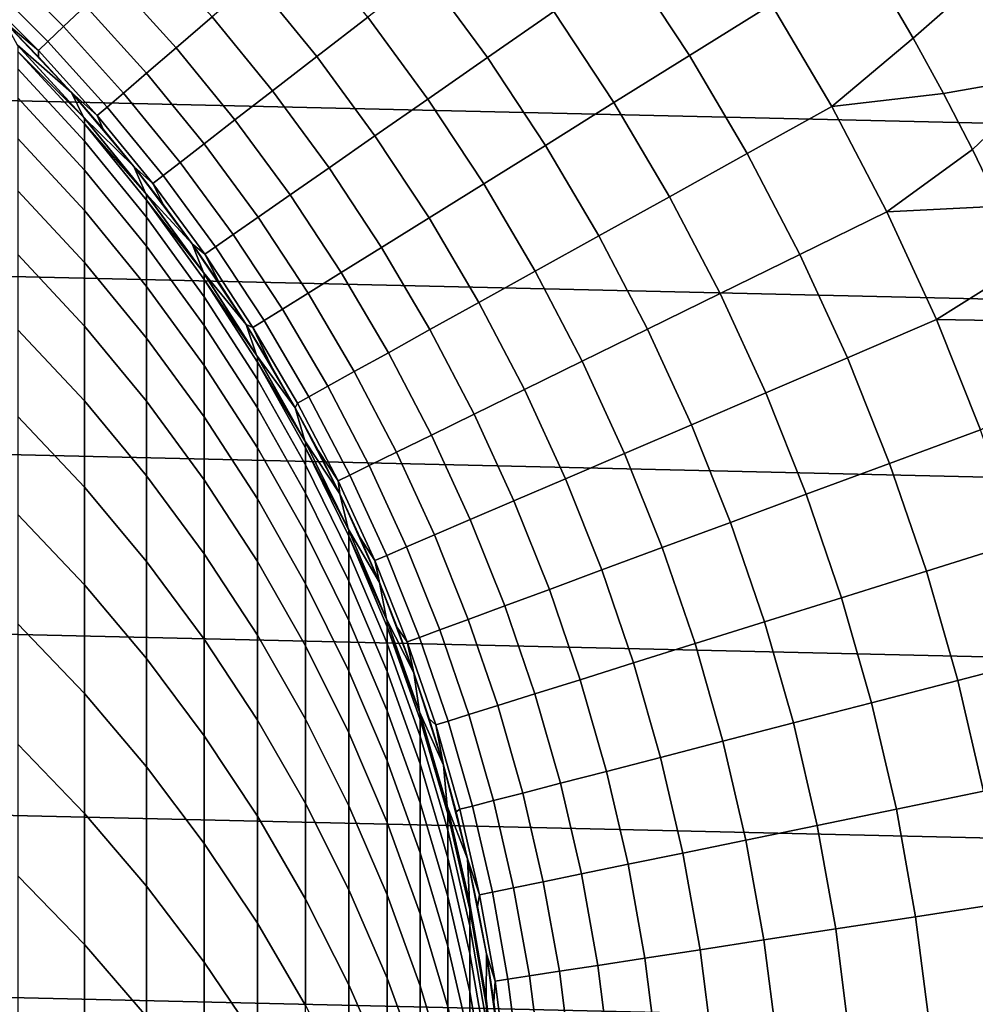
# Model space of a CAD drawing. Header units: metres. Extents: x -28 to 70, y -212 to 28.
# Tile 160 of 239: x 8.59 to 15.23, y 1.66 to 8.5. Entities that reach past the tile are written whole.
import ezdxf

# ---------------------------------------------------------------- set-up
doc = ezdxf.new("R2010")
doc.units = ezdxf.units.M
doc.layers.add('solid_10_261_102_XXX', color=7, linetype='CONTINUOUS')

msp = doc.modelspace()

# ---------------------------------------------------------------- linework, layer by layer
at = {"layer": 'solid_10_261_102_XXX'}
for points in [[(-25.642992, 9.934133, -5), (26.074398, 8.739312, -5), (26.450205, 7.525734, -5), (-26.074398, 8.739312, -5)], [(13.811162, 8.608562, 163.368866), (13.357418, 9.297038, 163.368866), (12.805466, 8.912868, 164.740463), (13.240459, 8.252842, 164.740463)], [(12.298607, 8.560083, 166.13768), (11.84926, 9.17201, 166.13768), (11.405135, 8.828232, 167.558289), (11.83764, 8.239241, 167.558289)], [(9.046175, 8.59903, 174.932922), (8.59903, 9.046175, 174.932922), (8.453828, 8.893422, 176.445908), (8.893422, 8.453828, 176.445908)], [(11.005924, 8.519219, 169.000046), (10.560308, 9.065726, 169.000046), (10.220959, 8.774405, 170.460709), (10.652256, 8.245461, 170.460709)], [(9.925843, 8.521056, 171.937958), (9.481519, 9.012856, 171.937958), (9.242311, 8.785471, 173.429489), (9.675425, 8.30608, 173.429489)], [(13.240459, 8.252842, 164.740463), (12.805466, 8.912868, 164.740463), (12.298607, 8.560083, 166.13768), (12.716383, 7.926182, 166.13768)], [(8.893422, 8.453828, 176.445908), (8.453828, 8.893422, 176.445908), (8.350092, 8.784291, 177.966064), (8.784291, 8.350092, 177.966064)], [(11.83764, 8.239241, 167.558289), (11.405135, 8.828232, 167.558289), (11.005924, 8.519219, 169.000046), (11.42329, 7.950844, 169.000046)], [(15.350835, 8.862808, 160.683807), (14.574348, 8.751477, 162.026337), (14.794849, 8.373317, 162.026337)], [(15.755157, 8.122348, 160.683807), (15.350835, 8.862808, 160.683807), (14.794849, 8.373317, 162.026337), (15.00554, 7.989604, 162.026337)], [(8.784291, 8.350092, 177.966064), (8.350092, 8.784291, 177.966064), (8.287985, 8.718955, 179.490997), (8.718955, 8.287985, 179.490997)], [(9.675425, 8.30608, 173.429489), (9.242311, 8.785471, 173.429489), (9.046175, 8.59903, 174.932922), (9.470098, 8.129812, 174.932922)], [(10.652256, 8.245461, 170.460709), (10.220959, 8.774405, 170.460709), (9.925843, 8.521056, 171.937958), (10.344687, 8.007384, 171.937958)], [(-26.074398, 8.739312, -5), (26.450205, 7.525734, -5), (26.769545, 6.296132, -5), (-26.450205, 7.525734, -5)], [(8.718955, 8.287985, 179.490997), (8.287985, 8.718955, 179.490997), (8.243963, 8.719924, 181), (8.485281, 8.485281, 181)], [(14.794849, 8.373317, 162.026337), (14.574348, 8.751477, 162.026337), (13.811162, 8.608562, 163.368866), (14.229451, 7.89799, 163.368866)], [(9.470098, 8.129812, 174.932922), (9.046175, 8.59903, 174.932922), (8.893422, 8.453828, 176.445908), (9.310186, 7.992533, 176.445908)], [(12.716383, 7.926182, 166.13768), (12.298607, 8.560083, 166.13768), (11.83764, 8.239241, 167.558289), (12.239757, 7.629099, 167.558289)], [(14.229451, 7.89799, 163.368866), (13.811162, 8.608562, 163.368866), (13.240459, 8.252842, 164.740463), (13.641465, 7.571631, 164.740463)], [(8.485281, 8.485281, 193.699997), (8.947706, 7.996159, 193.699997), (8.719924, 8.243963, 181), (8.485281, 8.485281, 181)], [(8.718955, 8.287985, 179.490997), (8.485281, 8.485281, 181), (8.719924, 8.243963, 181)], [(8.485281, 8.485281, 234.709), (8.947662, 7.996207, 234.709), (8.947706, 7.996159, 193.699997), (8.485281, 8.485281, 193.699997)], [(8.947662, 7.996207, 234.709), (8.485281, 8.485281, 234.709), (8.569717, 8.328409, 234.709)], [(10.344687, 8.007384, 171.937958), (9.925843, 8.521056, 171.937958), (9.675425, 8.30608, 173.429489), (10.083702, 7.805367, 173.429489)], [(11.42329, 7.950844, 169.000046), (11.005924, 8.519219, 169.000046), (10.652256, 8.245461, 170.460709), (11.05621, 7.695349, 170.460709)], [(9.310186, 7.992533, 176.445908), (8.893422, 8.453828, 176.445908), (8.784291, 8.350092, 177.966064), (9.195942, 7.894457, 177.966064)], [(9.195942, 7.894457, 177.966064), (8.784291, 8.350092, 177.966064), (8.718955, 8.287985, 179.490997), (9.127544, 7.83574, 179.490997)], [(15.00554, 7.989604, 162.026337), (14.794849, 8.373317, 162.026337), (14.229451, 7.89799, 163.368866)], [(9.031203, 7.825591, 234.709), (8.569717, 8.328409, 234.709), (8.575907, 8.322038, 314.299988), (9.031207, 7.825586, 314.299988)], [(8.947662, 7.996207, 234.709), (8.569717, 8.328409, 234.709), (9.031203, 7.825591, 234.709)], [(8.575907, 8.281621, 317.258789), (9.031207, 7.825586, 314.299988), (8.575907, 8.322038, 314.299988)], [(9.037462, 7.778132, 317.245026), (9.037462, 7.818361, 314.299988), (9.031207, 7.825586, 314.299988), (8.575907, 8.281621, 317.258789)], [(8.575907, 8.281621, 317.258789), (8.575907, 8.1604, 320.215393), (9.037462, 7.657475, 320.187866), (9.037462, 7.778132, 317.245026)], [(9.127544, 7.83574, 179.490997), (8.718955, 8.287985, 179.490997), (8.719924, 8.243963, 181), (8.947706, 7.996159, 181)], [(10.083702, 7.805367, 173.429489), (9.675425, 8.30608, 173.429489), (9.470098, 8.129812, 174.932922), (9.869712, 7.639726, 174.932922)], [(8.947706, 7.996159, 193.699997), (8.947706, 7.996159, 181), (8.719924, 8.243963, 181)], [(11.05621, 7.695349, 170.460709), (10.652256, 8.245461, 170.460709), (10.344687, 8.007384, 171.937958), (10.736978, 7.473157, 171.937958)], [(12.239757, 7.629099, 167.558289), (11.83764, 8.239241, 167.558289), (11.42329, 7.950844, 169.000046), (11.811332, 7.36206, 169.000046)], [(13.641465, 7.571631, 164.740463), (13.240459, 8.252842, 164.740463), (12.716383, 7.926182, 166.13768), (13.101516, 7.271935, 166.13768)], [(8.575907, 8.1604, 320.215393), (8.575907, 7.958466, 323.167542), (9.037462, 7.45648, 323.126312), (9.037462, 7.657475, 320.187866)], [(9.869712, 7.639726, 174.932922), (9.470098, 8.129812, 174.932922), (9.310186, 7.992533, 176.445908), (9.703053, 7.510722, 176.445908)], [(15.755157, 8.122348, 160.683807), (15.00554, 7.989604, 162.026337), (15.206281, 7.600595, 162.026337)], [(16.123789, 7.363487, 160.683807), (15.755157, 8.122348, 160.683807), (15.206281, 7.600595, 162.026337), (15.396938, 7.206545, 162.026337)], [(10.736978, 7.473157, 171.937958), (10.344687, 8.007384, 171.937958), (10.083702, 7.805367, 173.429489), (10.466095, 7.284617, 173.429489)], [(8.575907, 7.958466, 323.167542), (8.575907, 7.67597, 326.113098), (9.037462, 7.175297, 326.058167), (9.037462, 7.45648, 323.126312)], [(8.947662, 7.996207, 234.709), (9.382021, 7.481825, 234.709), (9.381978, 7.481878, 193.699997), (8.947706, 7.996159, 193.699997)], [(9.382021, 7.481825, 234.709), (8.947662, 7.996207, 234.709), (9.031203, 7.825591, 234.709)], [(8.947706, 7.996159, 193.699997), (9.381978, 7.481878, 193.699997), (9.168448, 7.742064, 181), (8.947706, 7.996159, 181)], [(9.127544, 7.83574, 179.490997), (8.947706, 7.996159, 181), (9.168448, 7.742064, 181)], [(9.703053, 7.510722, 176.445908), (9.310186, 7.992533, 176.445908), (9.195942, 7.894457, 177.966064), (9.583987, 7.418558, 177.966064)], [(11.811332, 7.36206, 169.000046), (11.42329, 7.950844, 169.000046), (11.05621, 7.695349, 170.460709), (11.431783, 7.125484, 170.460709)], [(15.206281, 7.600595, 162.026337), (15.00554, 7.989604, 162.026337), (14.229451, 7.89799, 163.368866), (14.611215, 7.167143, 163.368866)], [(9.583987, 7.418558, 177.966064), (9.195942, 7.894457, 177.966064), (9.127544, 7.83574, 179.490997), (9.512703, 7.36338, 179.490997)], [(13.101516, 7.271935, 166.13768), (12.716383, 7.926182, 166.13768), (12.239757, 7.629099, 167.558289), (12.610455, 6.999373, 167.558289)], [(14.611215, 7.167143, 163.368866), (14.229451, 7.89799, 163.368866), (13.641465, 7.571631, 164.740463), (14.007453, 6.870984, 164.740463)], [(9.46323, 7.297237, 234.709), (9.031203, 7.825591, 234.709), (9.037462, 7.818361, 314.299988), (9.463232, 7.297242, 314.299988)], [(9.031203, 7.825591, 234.709), (9.031207, 7.825586, 314.299988), (9.037462, 7.818361, 314.299988)], [(9.382021, 7.481825, 234.709), (9.031203, 7.825591, 234.709), (9.46323, 7.297237, 234.709)], [(9.037462, 7.778132, 317.245026), (9.463232, 7.297242, 314.299988), (9.037462, 7.818361, 314.299988)], [(9.512703, 7.36338, 179.490997), (9.127544, 7.83574, 179.490997), (9.168448, 7.742064, 181), (9.381978, 7.481878, 181)], [(10.466095, 7.284617, 173.429489), (10.083702, 7.805367, 173.429489), (9.869712, 7.639726, 174.932922), (10.24399, 7.130027, 174.932922)], [(9.469481, 7.2491, 317.230591), (9.469481, 7.289132, 314.299988), (9.463232, 7.297242, 314.299988), (9.037462, 7.778132, 317.245026)], [(9.037462, 7.778132, 317.245026), (9.037462, 7.657475, 320.187866), (9.469481, 7.129035, 320.158966), (9.469481, 7.2491, 317.230591)], [(9.381978, 7.481878, 193.699997), (9.381978, 7.481878, 181), (9.168448, 7.742064, 181)], [(8.575907, 7.67597, 326.113098), (8.575907, 7.313121, 329.049835), (9.037462, 6.814135, 328.981262), (9.037462, 7.175297, 326.058167)], [(11.431783, 7.125484, 170.460709), (11.05621, 7.695349, 170.460709), (10.736978, 7.473157, 171.937958), (11.101706, 6.919746, 171.937958)], [(9.037462, 7.657475, 320.187866), (9.037462, 7.45648, 323.126312), (9.469481, 6.929026, 323.083008), (9.469481, 7.129035, 320.158966)], [(10.24399, 7.130027, 174.932922), (9.869712, 7.639726, 174.932922), (9.703053, 7.510722, 176.445908), (10.071011, 7.00963, 176.445908)], [(12.610455, 6.999373, 167.558289), (12.239757, 7.629099, 167.558289), (11.811332, 7.36206, 169.000046), (12.169054, 6.754376, 169.000046)], [(15.396938, 7.206545, 162.026337), (15.206281, 7.600595, 162.026337), (14.611215, 7.167143, 163.368866)], [(14.007453, 6.870984, 164.740463), (13.641465, 7.571631, 164.740463), (13.101516, 7.271935, 166.13768), (13.453018, 6.59902, 166.13768)], [(-26.450205, 7.525734, -5), (26.769545, 6.296132, -5), (27.031759, 5.053116, -5), (-26.769545, 6.296132, -5)], [(9.381978, 7.481878, 193.699997), (9.786731, 6.944056, 193.699997), (9.588126, 7.215805, 181), (9.381978, 7.481878, 181)], [(9.512703, 7.36338, 179.490997), (9.381978, 7.481878, 181), (9.588126, 7.215805, 181)], [(9.382021, 7.481825, 234.709), (9.786657, 6.944153, 234.709), (9.786731, 6.944056, 193.699997), (9.381978, 7.481878, 193.699997)], [(9.786657, 6.944153, 234.709), (9.382021, 7.481825, 234.709), (9.46323, 7.297237, 234.709)], [(10.071011, 7.00963, 176.445908), (9.703053, 7.510722, 176.445908), (9.583987, 7.418558, 177.966064), (9.94743, 6.923615, 177.966064)], [(11.101706, 6.919746, 171.937958), (10.736978, 7.473157, 171.937958), (10.466095, 7.284617, 173.429489), (10.821622, 6.745169, 173.429489)], [(9.037462, 7.45648, 323.126312), (9.037462, 7.175297, 326.058167), (9.469481, 6.649223, 326.000458), (9.469481, 6.929026, 323.083008)], [(9.94743, 6.923615, 177.966064), (9.583987, 7.418558, 177.966064), (9.512703, 7.36338, 179.490997), (9.873443, 6.872119, 179.490997)], [(9.873443, 6.872119, 179.490997), (9.512703, 7.36338, 179.490997), (9.588126, 7.215805, 181), (9.786731, 6.944056, 181)], [(12.169054, 6.754376, 169.000046), (11.811332, 7.36206, 169.000046), (11.431783, 7.125484, 170.460709), (11.778009, 6.537329, 170.460709)], [(8.575907, 7.313121, 329.049835), (8.575907, 6.870191, 331.975586), (9.037462, 6.373265, 331.893402), (9.037462, 6.814135, 328.981262)], [(9.46323, 7.297237, 234.709), (9.463232, 7.297242, 314.299988), (9.469481, 7.289132, 314.299988)], [(9.864388, 6.745101, 234.709), (9.46323, 7.297237, 234.709), (9.469481, 7.289132, 314.299988), (9.864389, 6.745097, 314.299988)], [(9.786657, 6.944153, 234.709), (9.46323, 7.297237, 234.709), (9.864388, 6.745101, 234.709)], [(9.469481, 7.2491, 317.230591), (9.864389, 6.745097, 314.299988), (9.469481, 7.289132, 314.299988)], [(10.821622, 6.745169, 173.429489), (10.466095, 7.284617, 173.429489), (10.24399, 7.130027, 174.932922), (10.591971, 6.602026, 174.932922)], [(13.453018, 6.59902, 166.13768), (13.101516, 7.271935, 166.13768), (12.610455, 6.999373, 167.558289), (12.948782, 6.351681, 167.558289)], [(9.870549, 6.696253, 317.215485), (9.870549, 6.736078, 314.299988), (9.864389, 6.745097, 314.299988), (9.469481, 7.2491, 317.230591)], [(9.469481, 7.2491, 317.230591), (9.469481, 7.129035, 320.158966), (9.870549, 6.576807, 320.128784), (9.870549, 6.696253, 317.215485)], [(9.786731, 6.944056, 193.699997), (9.786731, 6.944056, 181), (9.588126, 7.215805, 181)], [(15.577388, 6.807716, 162.026337), (15.396938, 7.206545, 162.026337), (14.611215, 7.167143, 163.368866), (14.955471, 6.417898, 163.368866)], [(9.037462, 7.175297, 326.058167), (9.037462, 6.814135, 328.981262), (9.469481, 6.289834, 328.90921), (9.469481, 6.649223, 326.000458)], [(9.469481, 7.129035, 320.158966), (9.469481, 6.929026, 323.083008), (9.870549, 6.37783, 323.03772), (9.870549, 6.576807, 320.128784)], [(10.591971, 6.602026, 174.932922), (10.24399, 7.130027, 174.932922), (10.071011, 7.00963, 176.445908), (10.413116, 6.490545, 176.445908)], [(11.778009, 6.537329, 170.460709), (11.431783, 7.125484, 170.460709), (11.101706, 6.919746, 171.937958), (11.437936, 6.348573, 171.937958)], [(14.955471, 6.417898, 163.368866), (14.611215, 7.167143, 163.368866), (14.007453, 6.870984, 164.740463), (14.337484, 6.152699, 164.740463)], [(10.413116, 6.490545, 176.445908), (10.071011, 7.00963, 176.445908), (9.94743, 6.923615, 177.966064), (10.285337, 6.4109, 177.966064)], [(12.948782, 6.351681, 167.558289), (12.610455, 6.999373, 167.558289), (12.169054, 6.754376, 169.000046), (12.495539, 6.129354, 169.000046)], [(9.469481, 6.929026, 323.083008), (9.469481, 6.649223, 326.000458), (9.870549, 6.099469, 325.940155), (9.870549, 6.37783, 323.03772)], [(9.786657, 6.944153, 234.709), (10.160706, 6.38436, 234.709), (10.16069, 6.384385, 193.699997), (9.786731, 6.944056, 193.699997)], [(10.160706, 6.38436, 234.709), (9.786657, 6.944153, 234.709), (9.864388, 6.745101, 234.709)], [(9.786731, 6.944056, 193.699997), (10.16069, 6.384385, 193.699997), (9.977635, 6.666843, 181), (9.786731, 6.944056, 181)], [(9.873443, 6.872119, 179.490997), (9.786731, 6.944056, 181), (9.977635, 6.666843, 181)], [(10.285337, 6.4109, 177.966064), (9.94743, 6.923615, 177.966064), (9.873443, 6.872119, 179.490997), (10.208838, 6.363217, 179.490997)], [(11.437936, 6.348573, 171.937958), (11.101706, 6.919746, 171.937958), (10.821622, 6.745169, 173.429489), (11.149369, 6.188405, 173.429489)], [(8.575907, 6.870191, 331.975586), (8.575907, 6.347511, 334.888123), (9.037462, 5.853015, 334.792389), (9.037462, 6.373265, 331.893402)], [(10.208838, 6.363217, 179.490997), (9.873443, 6.872119, 179.490997), (9.977635, 6.666843, 181), (10.16069, 6.384385, 181)], [(14.337484, 6.152699, 164.740463), (14.007453, 6.870984, 164.740463), (13.453018, 6.59902, 166.13768), (13.769986, 5.909166, 166.13768)], [(9.037462, 6.814135, 328.981262), (9.037462, 6.373265, 331.893402), (9.469481, 5.851129, 331.807037), (9.469481, 6.289834, 328.90921)], [(15.747507, 6.404374, 162.026337), (15.577388, 6.807716, 162.026337), (14.955471, 6.417898, 163.368866)], [(10.233386, 6.170917, 234.709), (9.864388, 6.745101, 234.709), (9.870549, 6.736078, 314.299988), (10.233371, 6.170949, 314.299988)], [(9.864388, 6.745101, 234.709), (9.864389, 6.745097, 314.299988), (9.870549, 6.736078, 314.299988)], [(10.160706, 6.38436, 234.709), (9.864388, 6.745101, 234.709), (10.233386, 6.170917, 234.709)], [(9.870549, 6.696253, 317.215485), (10.233371, 6.170949, 314.299988), (9.870549, 6.736078, 314.299988)], [(11.149369, 6.188405, 173.429489), (10.821622, 6.745169, 173.429489), (10.591971, 6.602026, 174.932922), (10.912764, 6.057078, 174.932922)], [(12.495539, 6.129354, 169.000046), (12.169054, 6.754376, 169.000046), (11.778009, 6.537329, 170.460709), (12.094003, 5.932392, 170.460709)], [(9.469481, 6.649223, 326.000458), (9.469481, 6.289834, 328.90921), (9.870549, 5.741933, 328.833893), (9.870549, 6.099469, 325.940155)], [(10.239358, 6.121399, 317.199768), (10.239358, 6.16101, 314.299988), (10.233371, 6.170949, 314.299988), (9.870549, 6.696253, 317.215485)], [(9.870549, 6.696253, 317.215485), (9.870549, 6.576807, 320.128784), (10.239358, 6.002597, 320.097382), (10.239358, 6.121399, 317.199768)], [(10.16069, 6.384385, 193.699997), (10.16069, 6.384385, 181), (9.977635, 6.666843, 181)], [(9.870549, 6.576807, 320.128784), (9.870549, 6.37783, 323.03772), (10.239358, 5.804691, 322.990631), (10.239358, 6.002597, 320.097382)], [(10.912764, 6.057078, 174.932922), (10.591971, 6.602026, 174.932922), (10.413116, 6.490545, 176.445908), (10.728492, 5.954799, 176.445908)], [(13.769986, 5.909166, 166.13768), (13.453018, 6.59902, 166.13768), (12.948782, 6.351681, 167.558289), (13.25387, 5.687684, 167.558289)], [(12.094003, 5.932392, 170.460709), (11.778009, 6.537329, 170.460709), (11.437936, 6.348573, 171.937958), (11.744805, 5.761102, 171.937958)], [(10.728492, 5.954799, 176.445908), (10.413116, 6.490545, 176.445908), (10.285337, 6.4109, 177.966064), (10.596844, 5.881728, 177.966064)], [(9.037462, 6.373265, 331.893402), (9.037462, 5.853015, 334.792389), (9.469481, 5.333432, 334.691803), (9.469481, 5.851129, 331.807037)], [(9.870549, 6.37783, 323.03772), (9.870549, 6.099469, 325.940155), (10.239358, 5.52783, 325.877441), (10.239358, 5.804691, 322.990631)], [(10.16069, 6.384385, 193.699997), (10.502681, 5.804626, 193.699997), (10.335752, 6.096904, 181), (10.16069, 6.384385, 181)], [(10.208838, 6.363217, 179.490997), (10.16069, 6.384385, 181), (10.335752, 6.096904, 181)], [(10.160706, 6.38436, 234.709), (10.502658, 5.804667, 234.709), (10.502681, 5.804626, 193.699997), (10.16069, 6.384385, 193.699997)], [(10.502658, 5.804667, 234.709), (10.160706, 6.38436, 234.709), (10.233386, 6.170917, 234.709)], [(10.596844, 5.881728, 177.966064), (10.285337, 6.4109, 177.966064), (10.208838, 6.363217, 179.490997), (10.518025, 5.837981, 179.490997)], [(10.208838, 6.363217, 179.490997), (10.335752, 6.096904, 181), (10.502681, 5.804626, 181), (10.518025, 5.837981, 179.490997)], [(15.261337, 5.652179, 163.368866), (14.955471, 6.417898, 163.368866), (14.337484, 6.152699, 164.740463), (14.630712, 5.418621, 164.740463)], [(15.907186, 5.996786, 162.026337), (15.747507, 6.404374, 162.026337), (14.955471, 6.417898, 163.368866), (15.261337, 5.652179, 163.368866)], [(-26.769545, 6.296132, -5), (27.031759, 5.053116, -5), (27.236292, 3.799254, -5), (-27.031759, 5.053116, -5)], [(8.575907, 6.347511, 334.888123), (8.575907, 5.74547, 337.785309), (9.037462, 5.253774, 337.676086), (9.037462, 5.853015, 334.792389)], [(11.744805, 5.761102, 171.937958), (11.437936, 6.348573, 171.937958), (11.149369, 6.188405, 173.429489), (11.448497, 5.615756, 173.429489)], [(13.25387, 5.687684, 167.558289), (12.948782, 6.351681, 167.558289), (12.495539, 6.129354, 169.000046), (12.789948, 5.488599, 169.000046)], [(9.469481, 6.289834, 328.90921), (9.469481, 5.851129, 331.807037), (9.870549, 5.305488, 331.716797), (9.870549, 5.741933, 328.833893)], [(10.233386, 6.170917, 234.709), (10.233371, 6.170949, 314.299988), (10.239358, 6.16101, 314.299988)], [(10.568969, 5.576684, 234.709), (10.233386, 6.170917, 234.709), (10.239358, 6.16101, 314.299988), (10.568974, 5.576674, 314.299988)], [(10.502658, 5.804667, 234.709), (10.233386, 6.170917, 234.709), (10.568969, 5.576684, 234.709)], [(10.239358, 6.121399, 317.199768), (10.568974, 5.576674, 314.299988), (10.239358, 6.16101, 314.299988)], [(11.448497, 5.615756, 173.429489), (11.149369, 6.188405, 173.429489), (10.912764, 6.057078, 174.932922), (11.205544, 5.496582, 174.932922)], [(9.870549, 6.099469, 325.940155), (9.870549, 5.741933, 328.833893), (10.239358, 5.17222, 328.755585), (10.239358, 5.52783, 325.877441)], [(10.574701, 5.526416, 317.183502), (10.574701, 5.565805, 314.299988), (10.568974, 5.576674, 314.299988), (10.239358, 6.121399, 317.199768)], [(10.239358, 6.121399, 317.199768), (10.239358, 6.002597, 320.097382), (10.574701, 5.40828, 320.06488), (10.574701, 5.526416, 317.183502)], [(10.502681, 5.804626, 193.699997), (10.502681, 5.804626, 181), (10.335752, 6.096904, 181)], [(12.789948, 5.488599, 169.000046), (12.495539, 6.129354, 169.000046), (12.094003, 5.932392, 170.460709), (12.378951, 5.312226, 170.460709)], [(14.630712, 5.418621, 164.740463), (14.337484, 6.152699, 164.740463), (13.769986, 5.909166, 166.13768), (14.051606, 5.204144, 166.13768)], [(11.205544, 5.496582, 174.932922), (10.912764, 6.057078, 174.932922), (10.728492, 5.954799, 176.445908), (11.016328, 5.403767, 176.445908)], [(10.239358, 6.002597, 320.097382), (10.239358, 5.804691, 322.990631), (10.574701, 5.211484, 322.941925), (10.574701, 5.40828, 320.06488)], [(11.016328, 5.403767, 176.445908), (10.728492, 5.954799, 176.445908), (10.596844, 5.881728, 177.966064), (10.881147, 5.337458, 177.966064)], [(12.378951, 5.312226, 170.460709), (12.094003, 5.932392, 170.460709), (11.744805, 5.761102, 171.937958), (12.021526, 5.158843, 171.937958)], [(14.051606, 5.204144, 166.13768), (13.769986, 5.909166, 166.13768), (13.25387, 5.687684, 167.558289), (13.524935, 5.009086, 167.558289)], [(9.037462, 5.853015, 334.792389), (9.037462, 5.253774, 337.676086), (9.469481, 4.737133, 337.561371), (9.469481, 5.333432, 334.691803)], [(9.469481, 5.851129, 331.807037), (9.469481, 5.333432, 334.691803), (9.870549, 4.790461, 334.5867), (9.870549, 5.305488, 331.716797)], [(10.800215, 5.297758, 179.490997), (10.518025, 5.837981, 179.490997), (10.502681, 5.804626, 181), (10.661347, 5.507782, 181)], [(10.881147, 5.337458, 177.966064), (10.596844, 5.881728, 177.966064), (10.518025, 5.837981, 179.490997), (10.800215, 5.297758, 179.490997)], [(10.239358, 5.804691, 322.990631), (10.239358, 5.52783, 325.877441), (10.574701, 4.936175, 325.812531), (10.574701, 5.211484, 322.941925)], [(10.502658, 5.804667, 234.709), (10.811626, 5.206594, 234.709), (10.811626, 5.206605, 193.699997), (10.502681, 5.804626, 193.699997)], [(10.811626, 5.206594, 234.709), (10.502658, 5.804667, 234.709), (10.568969, 5.576684, 234.709)], [(10.502681, 5.804626, 193.699997), (10.811626, 5.206605, 193.699997), (10.661347, 5.507782, 181), (10.502681, 5.804626, 181)], [(12.021526, 5.158843, 171.937958), (11.744805, 5.761102, 171.937958), (11.448497, 5.615756, 173.429489), (11.718236, 5.028691, 173.429489)], [(8.575907, 5.74547, 337.785309), (8.575907, 5.064518, 340.664948), (9.037462, 4.575988, 340.542358), (9.037462, 5.253774, 337.676086)], [(9.870549, 5.741933, 328.833893), (9.870549, 5.305488, 331.716797), (10.239358, 4.738127, 331.622955), (10.239358, 5.17222, 328.755585)], [(13.524935, 5.009086, 167.558289), (13.25387, 5.687684, 167.558289), (12.789948, 5.488599, 169.000046), (13.051525, 4.833754, 169.000046)], [(11.718236, 5.028691, 173.429489), (11.448497, 5.615756, 173.429489), (11.205544, 5.496582, 174.932922), (11.469559, 4.921975, 174.932922)], [(15.528028, 4.87195, 163.368866), (15.261337, 5.652179, 163.368866), (14.630712, 5.418621, 164.740463), (14.886381, 4.670632, 164.740463)], [(10.870113, 4.964183, 234.709), (10.568969, 5.576684, 234.709), (10.574701, 5.565805, 314.299988), (10.870102, 4.96421, 314.299988)], [(10.568969, 5.576684, 234.709), (10.568974, 5.576674, 314.299988), (10.574701, 5.565805, 314.299988)], [(10.811626, 5.206594, 234.709), (10.568969, 5.576684, 234.709), (10.870113, 4.964183, 234.709)], [(10.574701, 5.526416, 317.183502), (10.870102, 4.96421, 314.299988), (10.574701, 5.565805, 314.299988)], [(10.239358, 5.52783, 325.877441), (10.239358, 5.17222, 328.755585), (10.574701, 4.58256, 328.67453), (10.574701, 4.936175, 325.812531)], [(10.875484, 4.913249, 317.166748), (10.875484, 4.952409, 314.299988), (10.870102, 4.96421, 314.299988), (10.574701, 5.526416, 317.183502)], [(10.574701, 5.526416, 317.183502), (10.574701, 5.40828, 320.06488), (10.875484, 4.7958, 320.031372), (10.875484, 4.913249, 317.166748)], [(10.811626, 5.206605, 193.699997), (10.811626, 5.206605, 181), (10.661347, 5.507782, 181)], [(10.800215, 5.297758, 179.490997), (10.661347, 5.507782, 181), (10.811626, 5.206605, 181)], [(11.469559, 4.921975, 174.932922), (11.205544, 5.496582, 174.932922), (11.016328, 5.403767, 176.445908), (11.275885, 4.838863, 176.445908)], [(13.051525, 4.833754, 169.000046), (12.789948, 5.488599, 169.000046), (12.378951, 5.312226, 170.460709), (12.632123, 4.678424, 170.460709)], [(10.574701, 5.40828, 320.06488), (10.574701, 5.211484, 322.941925), (10.875484, 4.600147, 322.891693), (10.875484, 4.7958, 320.031372)], [(14.886381, 4.670632, 164.740463), (14.630712, 5.418621, 164.740463), (14.051606, 5.204144, 166.13768), (14.297157, 4.485762, 166.13768)], [(11.137519, 4.779486, 177.966064), (10.881147, 5.337458, 177.966064), (10.800215, 5.297758, 179.490997), (11.05468, 4.743937, 179.490997)], [(11.275885, 4.838863, 176.445908), (11.016328, 5.403767, 176.445908), (10.881147, 5.337458, 177.966064), (11.137519, 4.779486, 177.966064)], [(9.469481, 5.333432, 334.691803), (9.469481, 4.737133, 337.561371), (9.870549, 4.197234, 337.441437), (9.870549, 4.790461, 334.5867)], [(9.870549, 5.305488, 331.716797), (9.870549, 4.790461, 334.5867), (10.239358, 4.225874, 334.477386), (10.239358, 4.738127, 331.622955)], [(11.05468, 4.743937, 179.490997), (10.800215, 5.297758, 179.490997), (10.811626, 5.206605, 181), (10.953399, 4.901331, 181)], [(12.632123, 4.678424, 170.460709), (12.378951, 5.312226, 170.460709), (12.021526, 5.158843, 171.937958), (12.267388, 4.543342, 171.937958)], [(9.037462, 5.253774, 337.676086), (9.037462, 4.575988, 340.542358), (9.469481, 4.062674, 340.413544), (9.469481, 4.737133, 337.561371)], [(10.574701, 5.211484, 322.941925), (10.574701, 4.936175, 325.812531), (10.875484, 4.326438, 325.745636), (10.875484, 4.600147, 322.891693)], [(10.811626, 5.206605, 193.699997), (11.086555, 4.592201, 193.699997), (10.953399, 4.901331, 181), (10.811626, 5.206605, 181)], [(10.811626, 5.206594, 234.709), (11.086555, 4.592202, 234.709), (11.086555, 4.592201, 193.699997), (10.811626, 5.206605, 193.699997)], [(11.086555, 4.592202, 234.709), (10.811626, 5.206594, 234.709), (10.870113, 4.964183, 234.709)], [(14.297157, 4.485762, 166.13768), (14.051606, 5.204144, 166.13768), (13.524935, 5.009086, 167.558289), (13.761282, 4.31763, 167.558289)], [(10.239358, 5.17222, 328.755585), (10.239358, 4.738127, 331.622955), (10.574701, 4.1509, 331.525818), (10.574701, 4.58256, 328.67453)], [(12.267388, 4.543342, 171.937958), (12.021526, 5.158843, 171.937958), (11.718236, 5.028691, 173.429489), (11.957895, 4.428718, 173.429489)], [(8.575907, 5.064518, 340.664948), (8.575907, 4.305163, 343.524933), (9.037462, 3.820164, 343.389038), (9.037462, 4.575988, 340.542358)], [(-27.031759, 5.053116, -5), (27.236292, 3.799254, -5), (27.38269, 2.537377, -5), (-27.236292, 3.799254, -5)], [(11.957895, 4.428718, 173.429489), (11.718236, 5.028691, 173.429489), (11.469559, 4.921975, 174.932922), (11.704131, 4.334734, 174.932922)], [(13.761282, 4.31763, 167.558289), (13.524935, 5.009086, 167.558289), (13.051525, 4.833754, 169.000046), (13.279599, 4.166501, 169.000046)], [(10.574701, 4.936175, 325.812531), (10.574701, 4.58256, 328.67453), (10.875484, 3.974877, 328.591003), (10.875484, 4.326438, 325.745636)], [(10.870113, 4.964183, 234.709), (10.870102, 4.96421, 314.299988), (10.875484, 4.952409, 314.299988)], [(11.135792, 4.335507, 234.709), (10.870113, 4.964183, 234.709), (10.875484, 4.952409, 314.299988), (11.135776, 4.335552, 314.299988)], [(11.086555, 4.592202, 234.709), (10.870113, 4.964183, 234.709), (11.135792, 4.335507, 234.709)], [(10.875484, 4.913249, 317.166748), (11.135776, 4.335552, 314.299988), (10.875484, 4.952409, 314.299988)], [(11.14072, 4.283903, 317.149567), (11.14072, 4.322828, 314.299988), (11.135776, 4.335552, 314.299988), (10.875484, 4.913249, 317.166748)], [(10.875484, 4.913249, 317.166748), (10.875484, 4.7958, 320.031372), (11.14072, 4.167158, 319.996979), (11.14072, 4.283903, 317.149567)], [(11.086555, 4.592201, 193.699997), (11.086555, 4.592201, 181), (10.953399, 4.901331, 181)], [(11.05468, 4.743937, 179.490997), (10.953399, 4.901331, 181), (11.086555, 4.592201, 181)], [(11.704131, 4.334734, 174.932922), (11.469559, 4.921975, 174.932922), (11.275885, 4.838863, 176.445908), (11.506496, 4.261539, 176.445908)], [(15.754858, 4.079215, 163.368866), (15.528028, 4.87195, 163.368866), (14.886381, 4.670632, 164.740463), (15.103839, 3.910655, 164.740463)], [(9.870549, 4.790461, 334.5867), (9.870549, 4.197234, 337.441437), (10.239358, 3.635844, 337.316772), (10.239358, 4.225874, 334.477386)], [(10.875484, 4.7958, 320.031372), (10.875484, 4.600147, 322.891693), (11.14072, 3.972679, 322.840179), (11.14072, 4.167158, 319.996979)], [(11.506496, 4.261539, 176.445908), (11.275885, 4.838863, 176.445908), (11.137519, 4.779486, 177.966064), (11.365301, 4.209245, 177.966064)], [(13.279599, 4.166501, 169.000046), (13.051525, 4.833754, 169.000046), (12.632123, 4.678424, 170.460709), (12.852868, 4.032613, 170.460709)], [(9.469481, 4.737133, 337.561371), (9.469481, 4.062674, 340.413544), (9.870549, 3.526252, 340.278931), (9.870549, 4.197234, 337.441437)], [(10.239358, 4.738127, 331.622955), (10.239358, 4.225874, 334.477386), (10.574701, 3.641519, 334.364258), (10.574701, 4.1509, 331.525818)], [(11.365301, 4.209245, 177.966064), (11.137519, 4.779486, 177.966064), (11.05468, 4.743937, 179.490997), (11.280767, 4.177938, 179.490997)], [(11.280767, 4.177938, 179.490997), (11.05468, 4.743937, 179.490997), (11.086555, 4.592201, 181), (11.210987, 4.279459, 181)], [(12.852868, 4.032613, 170.460709), (12.632123, 4.678424, 170.460709), (12.267388, 4.543342, 171.937958), (12.481759, 3.916177, 171.937958)], [(15.103839, 3.910655, 164.740463), (14.886381, 4.670632, 164.740463), (14.297157, 4.485762, 166.13768), (14.506007, 3.755865, 166.13768)], [(10.875484, 4.600147, 322.891693), (10.875484, 4.326438, 325.745636), (11.14072, 3.700612, 325.676971), (11.14072, 3.972679, 322.840179)], [(11.086555, 4.592202, 234.709), (11.326592, 3.963356, 234.709), (11.3266, 3.963349, 193.699997), (11.086555, 4.592201, 193.699997)], [(11.326592, 3.963356, 234.709), (11.086555, 4.592202, 234.709), (11.135792, 4.335507, 234.709)], [(11.086555, 4.592201, 193.699997), (11.3266, 3.963349, 193.699997), (11.210987, 4.279459, 181), (11.086555, 4.592201, 181)], [(9.037462, 4.575988, 340.542358), (9.037462, 3.820164, 343.389038), (9.469481, 3.310559, 343.246246), (9.469481, 4.062674, 340.413544)], [(10.574701, 4.58256, 328.67453), (10.574701, 4.1509, 331.525818), (10.875484, 3.545726, 331.425751), (10.875484, 3.974877, 328.591003)], [(12.481759, 3.916177, 171.937958), (12.267388, 4.543342, 171.937958), (11.957895, 4.428718, 173.429489), (12.166858, 3.817376, 173.429489)], [(14.506007, 3.755865, 166.13768), (14.297157, 4.485762, 166.13768), (13.761282, 4.31763, 167.558289), (13.962303, 3.615091, 167.558289)], [(12.166858, 3.817376, 173.429489), (11.957895, 4.428718, 173.429489), (11.704131, 4.334734, 174.932922), (11.90866, 3.736366, 174.932922)], [(10.875484, 4.326438, 325.745636), (10.875484, 3.974877, 328.591003), (11.14072, 3.351159, 328.50528), (11.14072, 3.700612, 325.676971)], [(11.135792, 4.335507, 234.709), (11.135776, 4.335552, 314.299988), (11.14072, 4.322828, 314.299988)], [(11.135792, 4.335507, 234.709), (11.14072, 4.322828, 314.299988), (11.365126, 3.692753, 314.299988), (11.365112, 3.692793, 234.709)], [(11.326592, 3.963356, 234.709), (11.135792, 4.335507, 234.709), (11.365112, 3.692793, 234.709)], [(11.14072, 4.283903, 317.149567), (11.365126, 3.692753, 314.299988), (11.14072, 4.322828, 314.299988)], [(11.90866, 3.736366, 174.932922), (11.704131, 4.334734, 174.932922), (11.506496, 4.261539, 176.445908), (11.707571, 3.673274, 176.445908)], [(13.962303, 3.615091, 167.558289), (13.761282, 4.31763, 167.558289), (13.279599, 4.166501, 169.000046), (13.473584, 3.488553, 169.000046)], [(8.575907, 4.305163, 343.524933), (8.575907, 3.467972, 346.363098), (9.037462, 2.986865, 346.21402), (9.037462, 3.820164, 343.389038)], [(11.369547, 3.640433, 317.131989), (11.369547, 3.679118, 314.299988), (11.365126, 3.692753, 314.299988), (11.14072, 4.283903, 317.149567)], [(11.14072, 4.283903, 317.149567), (11.14072, 4.167158, 319.996979), (11.369547, 3.524408, 319.961823), (11.369547, 3.640433, 317.131989)], [(11.3266, 3.963349, 193.699997), (11.3266, 3.963349, 181), (11.210987, 4.279459, 181)], [(11.280767, 4.177938, 179.490997), (11.210987, 4.279459, 181), (11.3266, 3.963349, 181)], [(11.707571, 3.673274, 176.445908), (11.506496, 4.261539, 176.445908), (11.365301, 4.209245, 177.966064), (11.563909, 3.6282, 177.966064)], [(9.870549, 4.197234, 337.441437), (9.870549, 3.526252, 340.278931), (10.239358, 2.968477, 340.138977), (10.239358, 3.635844, 337.316772)], [(10.239358, 4.225874, 334.477386), (10.239358, 3.635844, 337.316772), (10.574701, 3.054797, 337.187714), (10.574701, 3.641519, 334.364258)], [(11.563909, 3.6282, 177.966064), (11.365301, 4.209245, 177.966064), (11.280767, 4.177938, 179.490997), (11.477898, 3.601214, 179.490997)], [(11.477898, 3.601214, 179.490997), (11.280767, 4.177938, 179.490997), (11.3266, 3.963349, 181), (11.433302, 3.644121, 181)], [(10.574701, 4.1509, 331.525818), (10.574701, 3.641519, 334.364258), (10.875484, 3.039305, 334.247681), (10.875484, 3.545726, 331.425751)], [(11.14072, 4.167158, 319.996979), (11.14072, 3.972679, 322.840179), (11.369547, 3.331129, 322.787476), (11.369547, 3.524408, 319.961823)], [(13.473584, 3.488553, 169.000046), (13.279599, 4.166501, 169.000046), (12.852868, 4.032613, 170.460709), (13.04062, 3.37645, 170.460709)], [(9.469481, 4.062674, 340.413544), (9.469481, 3.310559, 343.246246), (9.870549, 2.778015, 343.097046), (9.870549, 3.526252, 340.278931)], [(15.941245, 3.276009, 163.368866), (15.754858, 4.079215, 163.368866), (15.103839, 3.910655, 164.740463), (15.282524, 3.140639, 164.740463)], [(10.875484, 3.974877, 328.591003), (10.875484, 3.545726, 331.425751), (11.14072, 2.924582, 331.322998), (11.14072, 3.351159, 328.50528)], [(11.14072, 3.972679, 322.840179), (11.14072, 3.700612, 325.676971), (11.369547, 3.060741, 325.606781), (11.369547, 3.331129, 322.787476)], [(13.04062, 3.37645, 170.460709), (12.852868, 4.032613, 170.460709), (12.481759, 3.916177, 171.937958), (12.66409, 3.27896, 171.937958)], [(11.326592, 3.963356, 234.709), (11.53102, 3.321981, 234.709), (11.531008, 3.322026, 193.699997), (11.3266, 3.963349, 193.699997)], [(11.53102, 3.321981, 234.709), (11.326592, 3.963356, 234.709), (11.365112, 3.692793, 234.709)], [(11.3266, 3.963349, 193.699997), (11.531008, 3.322026, 193.699997), (11.433302, 3.644121, 181), (11.3266, 3.963349, 181)], [(12.66409, 3.27896, 171.937958), (12.481759, 3.916177, 171.937958), (12.166858, 3.817376, 173.429489), (12.344589, 3.196236, 173.429489)], [(15.282524, 3.140639, 164.740463), (15.103839, 3.910655, 164.740463), (14.506007, 3.755865, 166.13768), (14.67762, 3.016328, 166.13768)], [(-27.236292, 3.799254, -5), (27.38269, 2.537377, -5), (27.470657, 1.270013, -5), (-27.38269, 2.537377, -5)], [(9.037462, 3.820164, 343.389038), (9.037462, 2.986865, 346.21402), (9.469481, 2.481351, 346.057373), (9.469481, 3.310559, 343.246246)], [(12.344589, 3.196236, 173.429489), (12.166858, 3.817376, 173.429489), (11.90866, 3.736366, 174.932922), (12.082619, 3.128407, 174.932922)], [(11.14072, 3.700612, 325.676971), (11.14072, 3.351159, 328.50528), (11.369547, 2.713445, 328.417633), (11.369547, 3.060741, 325.606781)], [(12.082619, 3.128407, 174.932922), (11.90866, 3.736366, 174.932922), (11.707571, 3.673274, 176.445908), (11.878592, 3.075581, 176.445908)], [(14.67762, 3.016328, 166.13768), (14.506007, 3.755865, 166.13768), (13.962303, 3.615091, 167.558289), (14.127484, 2.903272, 167.558289)], [(10.239358, 3.635844, 337.316772), (10.239358, 2.968477, 340.138977), (10.574701, 2.391172, 339.99411), (10.574701, 3.054797, 337.187714)], [(10.574701, 3.641519, 334.364258), (10.574701, 3.054797, 337.187714), (10.875484, 2.455992, 337.054749), (10.875484, 3.039305, 334.247681)], [(11.55742, 3.037854, 234.709), (11.365112, 3.692793, 234.709), (11.369547, 3.679118, 314.299988), (11.557405, 3.037909, 314.299988)], [(11.365112, 3.692793, 234.709), (11.365126, 3.692753, 314.299988), (11.369547, 3.679118, 314.299988)], [(11.53102, 3.321981, 234.709), (11.365112, 3.692793, 234.709), (11.55742, 3.037854, 234.709)], [(11.369547, 3.640433, 317.131989), (11.557405, 3.037909, 314.299988), (11.369547, 3.679118, 314.299988)], [(11.561213, 2.984943, 317.114075), (11.561213, 3.023383, 314.299988), (11.557405, 3.037909, 314.299988), (11.369547, 3.640433, 317.131989)], [(11.369547, 3.640433, 317.131989), (11.369547, 3.524408, 319.961823), (11.561213, 2.869652, 319.926025), (11.561213, 2.984943, 317.114075)], [(11.531008, 3.322026, 193.699997), (11.531008, 3.322026, 181), (11.433302, 3.644121, 181)], [(11.477898, 3.601214, 179.490997), (11.433302, 3.644121, 181), (11.531008, 3.322026, 181)], [(11.732832, 3.037841, 177.966064), (11.563909, 3.6282, 177.966064), (11.477898, 3.601214, 179.490997), (11.645565, 3.015246, 179.490997)], [(11.878592, 3.075581, 176.445908), (11.707571, 3.673274, 176.445908), (11.563909, 3.6282, 177.966064), (11.732832, 3.037841, 177.966064)], [(11.477898, 3.601214, 179.490997), (11.531008, 3.322026, 181), (11.619642, 2.997318, 181), (11.645565, 3.015246, 179.490997)], [(14.127484, 2.903272, 167.558289), (13.962303, 3.615091, 167.558289), (13.473584, 3.488553, 169.000046), (13.632983, 2.801649, 169.000046)], [(9.870549, 3.526252, 340.278931), (9.870549, 2.778015, 343.097046), (10.239358, 2.224272, 342.941895), (10.239358, 2.968477, 340.138977)], [(10.875484, 3.545726, 331.425751), (10.875484, 3.039305, 334.247681), (11.14072, 2.421199, 334.128021), (11.14072, 2.924582, 331.322998)], [(11.369547, 3.524408, 319.961823), (11.369547, 3.331129, 322.787476), (11.561213, 2.677596, 322.733795), (11.561213, 2.869652, 319.926025)], [(8.575907, 3.467972, 346.363098), (8.575907, 2.553569, 349.177338), (9.037462, 2.076714, 349.015167), (9.037462, 2.986865, 346.21402)], [(13.632983, 2.801649, 169.000046), (13.473584, 3.488553, 169.000046), (13.04062, 3.37645, 170.460709), (13.194897, 2.71162, 170.460709)], [(13.194897, 2.71162, 170.460709), (13.04062, 3.37645, 170.460709), (12.66409, 3.27896, 171.937958), (12.813912, 2.633326, 171.937958)], [(9.469481, 3.310559, 343.246246), (9.469481, 2.481351, 346.057373), (9.870549, 1.953081, 345.893677), (9.870549, 2.778015, 343.097046)], [(11.14072, 3.351159, 328.50528), (11.14072, 2.924582, 331.322998), (11.369547, 2.2895, 331.217957), (11.369547, 2.713445, 328.417633)], [(11.369547, 3.331129, 322.787476), (11.369547, 3.060741, 325.606781), (11.561213, 2.408917, 325.535248), (11.561213, 2.677596, 322.733795)], [(11.531008, 3.322026, 193.699997), (11.699135, 2.670251, 193.699997), (11.619642, 2.997318, 181), (11.531008, 3.322026, 181)], [(11.53102, 3.321981, 234.709), (11.699128, 2.67028, 234.709), (11.699135, 2.670251, 193.699997), (11.531008, 3.322026, 193.699997)], [(11.699128, 2.67028, 234.709), (11.53102, 3.321981, 234.709), (11.55742, 3.037854, 234.709)], [(12.813912, 2.633326, 171.937958), (12.66409, 3.27896, 171.937958), (12.344589, 3.196236, 173.429489), (12.490631, 2.56689, 173.429489)], [(12.490631, 2.56689, 173.429489), (12.344589, 3.196236, 173.429489), (12.082619, 3.128407, 174.932922), (12.225562, 2.512417, 174.932922)], [(12.225562, 2.512417, 174.932922), (12.082619, 3.128407, 174.932922), (11.878592, 3.075581, 176.445908), (12.019122, 2.469992, 176.445908)], [(15.42198, 2.362561, 164.740463), (15.282524, 3.140639, 164.740463), (14.67762, 3.016328, 166.13768), (14.811556, 2.269047, 166.13768)], [(10.574701, 3.054797, 337.187714), (10.574701, 2.391172, 339.99411), (10.875484, 1.796223, 339.844818), (10.875484, 2.455992, 337.054749)], [(10.875484, 3.039305, 334.247681), (10.875484, 2.455992, 337.054749), (11.14072, 1.841386, 336.918243), (11.14072, 2.421199, 334.128021)], [(11.369547, 3.060741, 325.606781), (11.369547, 2.713445, 328.417633), (11.561213, 2.063818, 328.328339), (11.561213, 2.408917, 325.535248)], [(11.55742, 3.037854, 234.709), (11.557405, 3.037909, 314.299988), (11.561213, 3.023383, 314.299988)], [(11.55742, 3.037854, 234.709), (11.561213, 3.023383, 314.299988), (11.711987, 2.373156, 314.299988), (11.711966, 2.373248, 234.709)], [(11.699128, 2.67028, 234.709), (11.55742, 3.037854, 234.709), (11.711966, 2.373248, 234.709)], [(11.561213, 2.984943, 317.114075), (11.711987, 2.373156, 314.299988), (11.561213, 3.023383, 314.299988)], [(11.783338, 2.421537, 179.490997), (11.645565, 3.015246, 179.490997), (11.619642, 2.997318, 181), (11.699135, 2.670251, 181)], [(11.871636, 2.439683, 177.966064), (11.732832, 3.037841, 177.966064), (11.645565, 3.015246, 179.490997), (11.783338, 2.421537, 179.490997)], [(12.019122, 2.469992, 176.445908), (11.878592, 3.075581, 176.445908), (11.732832, 3.037841, 177.966064), (11.871636, 2.439683, 177.966064)], [(14.811556, 2.269047, 166.13768), (14.67762, 3.016328, 166.13768), (14.127484, 2.903272, 167.558289), (14.2564, 2.184, 167.558289)], [(9.037462, 2.986865, 346.21402), (9.037462, 2.076714, 349.015167), (9.469481, 1.575667, 348.844788), (9.469481, 2.481351, 346.057373)], [(10.239358, 2.968477, 340.138977), (10.239358, 2.224272, 342.941895), (10.574701, 1.651139, 342.781311), (10.574701, 2.391172, 339.99411)], [(11.715095, 2.319576, 317.095886), (11.715095, 2.357767, 314.299988), (11.711987, 2.373156, 314.299988), (11.561213, 2.984943, 317.114075)], [(11.561213, 2.984943, 317.114075), (11.561213, 2.869652, 319.926025), (11.715095, 2.205029, 319.889679), (11.715095, 2.319576, 317.095886)], [(11.699135, 2.670251, 193.699997), (11.699135, 2.670251, 181), (11.619642, 2.997318, 181)], [(11.14072, 2.924582, 331.322998), (11.14072, 2.421199, 334.128021), (11.369547, 1.789223, 334.005676), (11.369547, 2.2895, 331.217957)], [(14.2564, 2.184, 167.558289), (14.127484, 2.903272, 167.558289), (13.632983, 2.801649, 169.000046), (13.757387, 2.107554, 169.000046)], [(11.561213, 2.869652, 319.926025), (11.561213, 2.677596, 322.733795), (11.715095, 2.014214, 322.679291), (11.715095, 2.205029, 319.889679)], [(9.870549, 2.778015, 343.097046), (9.870549, 1.953081, 345.893677), (10.239358, 1.403782, 345.72345), (10.239358, 2.224272, 342.941895)], [(13.757387, 2.107554, 169.000046), (13.632983, 2.801649, 169.000046), (13.194897, 2.71162, 170.460709), (13.315302, 2.039829, 170.460709)], [(11.369547, 2.713445, 328.417633), (11.369547, 2.2895, 331.217957), (11.561213, 1.642554, 331.110962), (11.561213, 2.063818, 328.328339)], [(11.561213, 2.677596, 322.733795), (11.561213, 2.408917, 325.535248), (11.715095, 1.747272, 325.462677), (11.715095, 2.014214, 322.679291)], [(11.699128, 2.67028, 234.709), (11.83047, 2.009954, 234.709), (11.830452, 2.010075, 193.699997), (11.699135, 2.670251, 193.699997)], [(11.83047, 2.009954, 234.709), (11.699128, 2.67028, 234.709), (11.711966, 2.373248, 234.709), (11.82837, 1.70064, 234.709)], [(11.699135, 2.670251, 193.699997), (11.830452, 2.010075, 193.699997), (11.769423, 2.341084, 181), (11.699135, 2.670251, 181)], [(11.783338, 2.421537, 179.490997), (11.699135, 2.670251, 181), (11.769423, 2.341084, 181)], [(13.315302, 2.039829, 170.460709), (13.194897, 2.71162, 170.460709), (12.813912, 2.633326, 171.937958), (12.930841, 1.980932, 171.937958)], [(12.930841, 1.980932, 171.937958), (12.813912, 2.633326, 171.937958), (12.490631, 2.56689, 173.429489), (12.60461, 1.930955, 173.429489)], [(-27.38269, 2.537377, -5), (27.470657, 1.270013, -5), (27.5, 0, -5), (-27.470657, 1.270013, -5)], [(8.575907, 2.553569, 349.177338), (8.575907, 1.562636, 351.965576), (9.037462, 1.090389, 351.790436), (9.037462, 2.076714, 349.015167)], [(12.60461, 1.930955, 173.429489), (12.490631, 2.56689, 173.429489), (12.225562, 2.512417, 174.932922), (12.337123, 1.889978, 174.932922)], [(9.469481, 2.481351, 346.057373), (9.469481, 1.575667, 348.844788), (9.870549, 1.052066, 348.666718), (9.870549, 1.953081, 345.893677)], [(12.128799, 1.858064, 176.445908), (12.019122, 2.469992, 176.445908), (11.871636, 2.439683, 177.966064), (11.979967, 1.835263, 177.966064)], [(12.337123, 1.889978, 174.932922), (12.225562, 2.512417, 174.932922), (12.019122, 2.469992, 176.445908), (12.128799, 1.858064, 176.445908)], [(10.875484, 2.455992, 337.054749), (10.875484, 1.796223, 339.844818), (11.14072, 1.185574, 339.691559), (11.14072, 1.841386, 336.918243)], [(11.14072, 2.421199, 334.128021), (11.14072, 1.841386, 336.918243), (11.369547, 1.212987, 336.778687), (11.369547, 1.789223, 334.005676)], [(11.561213, 2.408917, 325.535248), (11.561213, 2.063818, 328.328339), (11.715095, 1.404402, 328.237701), (11.715095, 1.747272, 325.462677)], [(11.890862, 1.821613, 179.490997), (11.783338, 2.421537, 179.490997), (11.769423, 2.341084, 181), (11.830452, 2.010075, 181)], [(11.979967, 1.835263, 177.966064), (11.871636, 2.439683, 177.966064), (11.783338, 2.421537, 179.490997), (11.890862, 1.821613, 179.490997)], [(10.574701, 2.391172, 339.99411), (10.574701, 1.651139, 342.781311), (10.875484, 1.060489, 342.615814), (10.875484, 1.796223, 339.844818)], [(11.82837, 1.70064, 234.709), (11.711966, 2.373248, 234.709), (11.715095, 2.357767, 314.299988), (11.828366, 1.700662, 314.299988)], [(11.711966, 2.373248, 234.709), (11.711987, 2.373156, 314.299988), (11.715095, 2.357767, 314.299988)], [(11.715095, 2.319576, 317.095886), (11.828366, 1.700662, 314.299988), (11.715095, 2.357767, 314.299988)], [(11.830452, 2.010075, 193.699997), (11.830452, 2.010075, 181), (11.769423, 2.341084, 181)], [(15.521848, 1.578418, 164.740463), (15.42198, 2.362561, 164.740463), (14.811556, 2.269047, 166.13768), (14.907471, 1.515942, 166.13768)], [(11.369547, 2.2895, 331.217957), (11.369547, 1.789223, 334.005676), (11.561213, 1.145442, 333.881042), (11.561213, 1.642554, 331.110962)], [(11.830687, 1.646505, 317.077484), (11.830687, 1.684446, 314.299988), (11.828366, 1.700662, 314.299988), (11.715095, 2.319576, 317.095886)], [(11.715095, 2.319576, 317.095886), (11.715095, 2.205029, 319.889679), (11.830687, 1.532712, 319.852905), (11.830687, 1.646505, 317.077484)], [(14.907471, 1.515942, 166.13768), (14.811556, 2.269047, 166.13768), (14.2564, 2.184, 167.558289), (14.34872, 1.459122, 167.558289)], [(10.239358, 2.224272, 342.941895), (10.239358, 1.403782, 345.72345), (10.574701, 0.835249, 345.547272), (10.574701, 1.651139, 342.781311)], [(11.715095, 2.205029, 319.889679), (11.715095, 2.014214, 322.679291), (11.830687, 1.343152, 322.624176), (11.830687, 1.532712, 319.852905)], [(14.34872, 1.459122, 167.558289), (14.2564, 2.184, 167.558289), (13.757387, 2.107554, 169.000046), (13.846476, 1.408049, 169.000046)], [(9.037462, 2.076714, 349.015167), (9.037462, 1.090389, 351.790436), (9.469481, 0.594184, 351.606415), (9.469481, 1.575667, 348.844788)], [(11.561213, 2.063818, 328.328339), (11.561213, 1.642554, 331.110962), (11.715095, 0.98586, 331.00235), (11.715095, 1.404402, 328.237701)], [(13.846476, 1.408049, 169.000046), (13.757387, 2.107554, 169.000046), (13.315302, 2.039829, 170.460709), (13.401527, 1.362802, 170.460709)], [(11.715095, 2.014214, 322.679291), (11.715095, 1.747272, 325.462677), (11.830687, 1.077966, 325.389252), (11.830687, 1.343152, 322.624176)], [(11.92454, 1.343642, 234.709), (11.83047, 2.009954, 234.709), (11.82837, 1.70064, 234.709), (11.906155, 1.022689, 234.709)], [(11.830452, 2.010075, 193.699997), (11.924546, 1.343574, 193.699997), (11.882174, 1.677484, 181), (11.830452, 2.010075, 181)], [(11.890862, 1.821613, 179.490997), (11.830452, 2.010075, 181), (11.882174, 1.677484, 181)], [(11.83047, 2.009954, 234.709), (11.92454, 1.343642, 234.709), (11.924546, 1.343574, 193.699997), (11.830452, 2.010075, 193.699997)], [(13.401527, 1.362802, 170.460709), (13.315302, 2.039829, 170.460709), (12.930841, 1.980932, 171.937958), (13.014578, 1.323453, 171.937958)], [(9.870549, 1.953081, 345.893677), (9.870549, 1.052066, 348.666718), (10.239358, 0.507621, 348.481537), (10.239358, 1.403782, 345.72345)], [(12.686234, 1.290064, 173.429489), (12.60461, 1.930955, 173.429489), (12.337123, 1.889978, 174.932922), (12.417014, 1.262687, 174.932922)], [(13.014578, 1.323453, 171.937958), (12.930841, 1.980932, 171.937958), (12.60461, 1.930955, 173.429489), (12.686234, 1.290064, 173.429489)], [(12.207341, 1.241365, 176.445908), (12.128799, 1.858064, 176.445908), (11.979967, 1.835263, 177.966064), (12.057546, 1.226133, 177.966064)], [(12.417014, 1.262687, 174.932922), (12.337123, 1.889978, 174.932922), (12.128799, 1.858064, 176.445908), (12.207341, 1.241365, 176.445908)], [(10.875484, 1.796223, 339.844818), (10.875484, 1.060489, 342.615814), (11.14072, 0.454254, 342.445953), (11.14072, 1.185574, 339.691559)], [(11.14072, 1.841386, 336.918243), (11.14072, 1.185574, 339.691559), (11.369547, 0.561222, 339.534912), (11.369547, 1.212987, 336.778687)], [(11.369547, 1.789223, 334.005676), (11.369547, 1.212987, 336.778687), (11.561213, 0.57285, 336.636505), (11.561213, 1.145442, 333.881042)], [(11.967864, 1.217013, 179.490997), (11.890862, 1.821613, 179.490997), (11.882174, 1.677484, 181), (11.924546, 1.343574, 181)], [(12.057546, 1.226133, 177.966064), (11.979967, 1.835263, 177.966064), (11.890862, 1.821613, 179.490997), (11.967864, 1.217013, 179.490997)], [(11.715095, 1.747272, 325.462677), (11.715095, 1.404402, 328.237701), (11.830687, 0.737351, 328.146027), (11.830687, 1.077966, 325.389252)], [(11.82837, 1.70064, 234.709), (11.828366, 1.700662, 314.299988), (11.830687, 1.684446, 314.299988)], [(11.82837, 1.70064, 234.709), (11.830687, 1.684446, 314.299988), (11.906164, 1.022621, 314.299988), (11.906155, 1.022689, 234.709)], [(11.830687, 1.646505, 317.077484), (11.906164, 1.022621, 314.299988), (11.830687, 1.684446, 314.299988)], [(11.924546, 1.343574, 193.699997), (11.924546, 1.343574, 181), (11.882174, 1.677484, 181)]]:
    msp.add_3dface(points, dxfattribs=at)

doc.saveas('drawing.dxf')
